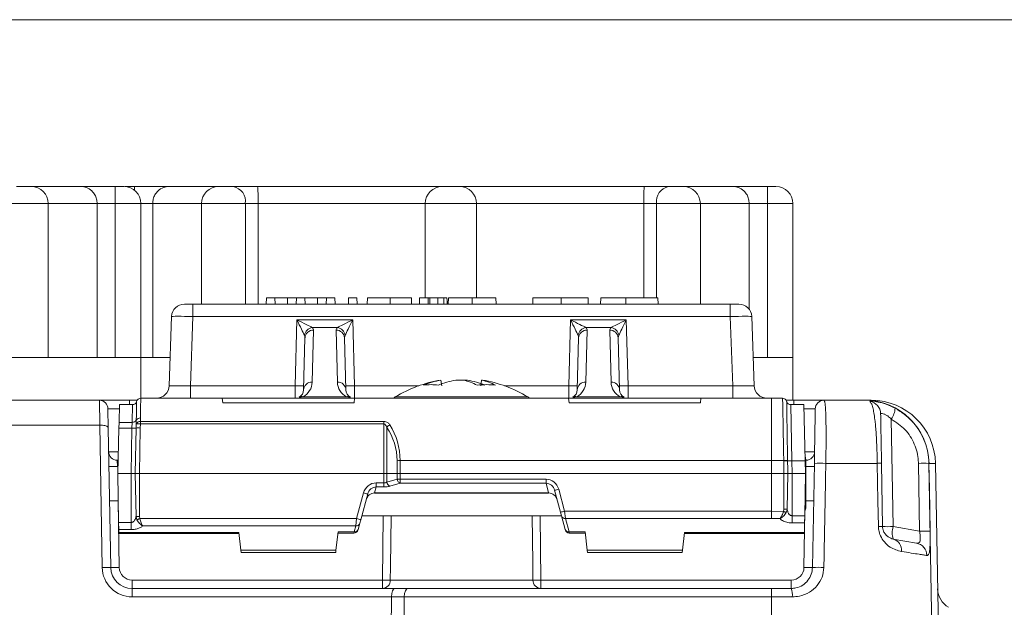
# Model space of a CAD drawing. Header units: millimetres. Extents: x 5 to 415, y 5 to 292.
# Tile 19 of 31: x 193 to 216, y 144 to 157. Entities that reach past the tile are written whole.
import ezdxf

# ---------------------------------------------------------------- set-up
doc = ezdxf.new("R2010")
doc.units = ezdxf.units.MM
doc.styles.add('SLDTEXTSTYLE0', font='TXT', dxfattribs={"width": 0.75})
doc.dimstyles.new('SLDDIMSTYLE1', dxfattribs={"dimtxt": 3.5, "dimasz": 3.5, "dimexe": 0, "dimexo": 0.0625, "dimgap": 0.875, "dimtad": 1, "dimdec": 1, "dimrnd": 1e-09, "dimzin": 12, "dimdsep": 46, "dimtxsty": 'SLDTEXTSTYLE0', "dimsah": 1, "dimcen": 0.09, "dimadec": 0, "dimazin": 3, "dimtfac": 1, "dimtofl": 0, "dimtmove": 0, "dimatfit": 3, "dimfxl": 1, "dimfrac": 2, "dimtolj": 1, "dimtzin": 12, "dimarcsym": 0})

# ---------------------------------------------------------------- blocks, each defined once
blk = doc.blocks.new('_D_11')
at = {"color": 7, "linetype": 'Continuous', "lineweight": 0}
for p, q in [((178.648, 157.494), (225.324, 157.494)), ((224.334, 157.494), (224.334, 121.994)), ((211.398, 121.994), (225.324, 121.994))]:
    blk.add_line(p, q, dxfattribs=at)
for points in [[(224.334, 157.494), (223.834, 153.994), (224.834, 153.994)], [(224.334, 121.994), (224.834, 125.494), (223.834, 125.494)]]:
    blk.add_solid(points, dxfattribs=at)
at = {"color": 7, "linetype": 'Continuous', "lineweight": 0, "insert": (219.822, 135.218), "char_height": 3.5, "attachment_point": 1, "rotation": 90, "style": 'SLDTEXTSTYLE0'}
blk.add_mtext('35,5', dxfattribs=at)

msp = doc.modelspace()

# ---------------------------------------------------------------- linework, layer by layer
at = {"color": 7, "linetype": 'Continuous', "lineweight": 15}
for p, q in [((192.498, 153.594), (192.84, 153.594)), ((192.84, 153.594), (194.004, 153.594)), ((194.004, 153.594), (194.807, 153.594)), ((194.807, 153.594), (194.807, 153.194)), ((194.807, 153.594), (195.007, 153.594)), ((195.057, 153.594), (195.032, 153.593)), ((195.057, 153.594), (195.257, 153.594)), ((195.257, 153.594), (196.06, 153.594)), ((196.06, 153.594), (197.225, 153.594)), ((197.225, 153.594), (197.566, 153.594)), ((197.566, 153.594), (198.134, 153.594)), ((198.134, 153.594), (202.457, 153.594)), ((202.457, 153.594), (202.857, 153.594)), ((202.857, 153.594), (207.181, 153.594)), ((207.181, 153.594), (207.748, 153.594)), ((207.748, 153.594), (208.09, 153.594)), ((208.09, 153.594), (209.254, 153.594)), ((209.254, 153.594), (210.057, 153.594)), ((210.057, 153.194), (210.057, 153.594)), ((210.057, 153.594), (210.257, 153.594)), ((193.24, 149.594), (193.24, 153.194)), ((194.382, 149.594), (194.382, 153.194)), ((194.807, 153.194), (194.382, 153.194)), ((194.807, 149.594), (194.807, 153.194)), ((195.407, 149.594), (195.407, 153.194)), ((195.683, 149.594), (195.683, 153.194)), ((196.825, 153.194), (196.825, 150.844)), ((198.15, 153.194), (197.849, 153.194)), ((202.057, 153.194), (198.15, 153.194)), ((198.15, 150.844), (198.15, 153.194)), ((202.057, 150.994), (202.057, 153.194)), ((203.257, 153.194), (202.057, 153.194)), ((203.257, 150.994), (203.257, 153.194)), ((207.165, 153.194), (203.257, 153.194)), ((207.165, 150.994), (207.165, 153.194)), ((207.466, 153.194), (207.165, 153.194)), ((208.49, 150.844), (208.49, 153.194)), ((209.632, 150.723), (209.632, 153.194)), ((210.057, 153.194), (209.632, 153.194)), ((210.057, 149.594), (210.057, 153.194)), ((210.657, 149.594), (210.657, 153.194)), ((196.424, 150.844), (196.624, 150.844)), ((196.624, 150.554), (196.624, 150.844)), ((196.624, 150.844), (209.191, 150.844)), ((198.341, 150.994), (198.336, 150.844)), ((198.538, 150.994), (198.341, 150.994)), ((198.538, 150.994), (198.544, 150.844)), ((198.834, 150.994), (198.834, 150.844)), ((199.042, 150.994), (199.037, 150.844)), ((199.24, 150.994), (199.042, 150.994)), ((199.24, 150.994), (199.245, 150.844)), ((199.533, 150.994), (199.533, 150.844)), ((199.744, 150.994), (199.738, 150.844)), ((199.941, 150.994), (199.744, 150.994)), ((199.941, 150.994), (199.946, 150.844)), ((200.263, 150.994), (200.258, 150.844)), ((200.46, 150.994), (200.263, 150.994)), ((200.46, 150.994), (200.466, 150.844)), ((200.705, 150.994), (200.699, 150.844)), ((201.236, 150.994), (201.236, 150.844)), ((201.925, 150.994), (201.92, 150.844)), ((202.123, 150.994), (201.925, 150.994)), ((202.123, 150.994), (202.128, 150.844)), ((202.16, 150.994), (202.165, 150.844)), ((202.351, 150.994), (202.351, 150.844)), ((202.563, 150.994), (202.489, 150.994)), ((202.601, 150.994), (202.596, 150.844)), ((203.154, 150.994), (203.154, 150.844)), ((203.707, 150.994), (203.712, 150.844)), ((205.238, 150.994), (205.238, 150.844)), ((205.863, 150.994), (205.868, 150.844)), ((206.159, 150.994), (206.154, 150.844)), ((206.744, 150.994), (206.159, 150.994)), ((206.744, 150.994), (206.744, 150.844)), ((207.499, 150.994), (207.505, 150.844)), ((209.191, 150.844), (209.391, 150.844)), ((209.191, 150.554), (209.191, 150.844)), ((196.067, 148.933), (196.124, 150.554)), ((196.624, 150.554), (196.567, 148.933)), ((209.191, 150.554), (196.624, 150.554)), ((199.015, 148.933), (199.055, 150.476)), ((199.055, 150.476), (200.359, 150.476)), ((200.359, 150.476), (200.4, 148.933)), ((205.415, 148.933), (205.455, 150.476)), ((205.455, 150.476), (206.759, 150.476)), ((206.759, 150.476), (206.8, 148.933)), ((209.247, 148.933), (209.191, 150.554)), ((209.691, 150.554), (209.747, 148.933)), ((199.444, 150.235), (199.412, 149.02)), ((200.001, 150.296), (199.414, 150.296)), ((200.002, 149.02), (199.97, 150.235)), ((205.844, 150.235), (205.812, 149.02)), ((206.401, 150.296), (205.814, 150.296)), ((206.402, 149.02), (206.37, 150.235)), ((199.212, 148.839), (199.244, 150.054)), ((200.17, 150.054), (200.202, 148.839)), ((205.612, 148.839), (205.644, 150.054)), ((206.57, 150.054), (206.602, 148.839)), ((187.407, 149.594), (193.064, 149.594)), ((193.064, 149.594), (195.407, 149.594)), ((195.407, 148.644), (195.407, 149.594)), ((195.407, 149.594), (196.09, 149.594)), ((209.724, 149.594), (210.657, 149.594)), ((210.657, 148.594), (210.657, 149.594)), ((202.442, 148.933), (202.424, 149.067)), ((202.944, 149.067), (202.769, 149.067)), ((202.944, 149.067), (203.045, 149.067)), ((203.372, 149.067), (203.357, 148.933)), ((203.372, 149.067), (203.392, 149.067)), ((196.567, 148.644), (196.567, 148.933)), ((196.567, 148.933), (199.015, 148.933)), ((199.012, 148.644), (199.015, 148.933)), ((200.4, 148.933), (200.402, 148.644)), ((205.412, 148.644), (205.415, 148.933)), ((206.8, 148.933), (206.802, 148.644)), ((206.8, 148.933), (209.247, 148.933)), ((209.247, 148.644), (209.247, 148.933)), ((166.157, 148.594), (194.436, 148.594)), ((194.436, 148.594), (195.316, 148.594)), ((194.445, 148.015), (194.436, 148.594)), ((195.403, 148.644), (197.309, 148.644)), ((197.322, 148.535), (197.309, 148.644)), ((197.309, 148.644), (200.405, 148.644)), ((197.322, 148.535), (200.392, 148.535)), ((199.201, 148.677), (200.214, 148.677)), ((200.405, 148.644), (200.392, 148.535)), ((200.405, 148.644), (205.409, 148.644)), ((205.409, 148.644), (205.422, 148.535)), ((208.505, 148.644), (205.409, 148.644)), ((208.492, 148.535), (205.422, 148.535)), ((205.601, 148.677), (206.614, 148.677)), ((208.492, 148.535), (208.505, 148.644)), ((208.505, 148.644), (210.157, 148.644)), ((210.157, 147.183), (210.157, 148.644)), ((210.157, 148.644), (210.412, 148.644)), ((210.412, 148.644), (210.412, 148.644)), ((210.498, 148.594), (210.678, 148.594)), ((210.509, 148.569), (210.509, 148.569)), ((210.678, 148.594), (211.378, 148.594)), ((211.378, 148.594), (212.338, 148.594)), ((212.338, 148.594), (212.489, 148.594)), ((194.636, 148.397), (194.644, 147.945)), ((194.907, 148.494), (194.896, 148.079)), ((195.209, 148.494), (194.907, 148.494)), ((195.201, 148.079), (195.209, 148.494)), ((210.606, 148.494), (210.63, 147.18)), ((210.606, 148.494), (210.907, 148.494)), ((210.942, 147.18), (210.907, 148.494)), ((194.893, 147.946), (194.896, 148.079)), ((194.896, 148.079), (195.201, 148.079)), ((195.198, 147.946), (195.201, 148.079)), ((195.298, 148.046), (195.298, 148.13)), ((195.395, 148.181), (195.397, 148.102)), ((195.397, 148.102), (201.085, 148.102)), ((195.397, 148.102), (195.397, 148.041)), ((201.085, 148.041), (201.085, 148.102)), ((212.956, 148.154), (213, 145.641)), ((194.443, 148.015), (175.019, 148.015)), ((194.501, 144.685), (194.443, 148.015)), ((194.443, 148.015), (194.445, 148.015)), ((194.644, 147.945), (194.701, 144.685)), ((194.893, 147.946), (194.865, 146.883)), ((195.198, 147.946), (194.893, 147.946)), ((195.179, 146.883), (195.198, 147.946)), ((195.276, 146.883), (195.295, 147.946)), ((195.295, 147.946), (195.298, 148.046)), ((195.391, 147.946), (195.373, 146.883)), ((195.397, 148.041), (195.391, 147.946)), ((201.085, 148.041), (195.397, 148.041)), ((201.087, 146.883), (201.085, 148.041)), ((201.156, 147.962), (201.158, 146.883)), ((194.854, 147.194), (194.873, 147.194)), ((201.399, 146.883), (201.399, 147.182)), ((201.469, 147.183), (201.47, 146.883)), ((210.157, 147.183), (201.469, 147.183)), ((210.44, 147.183), (210.157, 147.183)), ((210.157, 147.183), (210.157, 146.883)), ((210.441, 147.181), (210.44, 147.183)), ((210.446, 146.883), (210.441, 147.181)), ((210.531, 147.183), (210.531, 147.181)), ((210.63, 147.18), (210.635, 146.883)), ((210.63, 147.18), (210.942, 147.18)), ((210.949, 146.883), (210.942, 147.18)), ((210.957, 147.194), (210.961, 147.194)), ((210.957, 147.194), (210.957, 146.094)), ((194.869, 147.044), (194.66, 147.044)), ((211.155, 147.044), (210.957, 147.044)), ((211.113, 144.685), (211.156, 147.12)), ((212.629, 147.12), (211.425, 147.12)), ((212.727, 147.12), (212.753, 145.641)), ((213.617, 145.532), (213.59, 147.12)), ((213.837, 147.12), (213.837, 147.12)), ((213.837, 147.12), (214.155, 128.894)), ((213.989, 147.12), (213.837, 147.12)), ((213.989, 147.12), (214.068, 142.59)), ((195.179, 146.883), (194.865, 146.883)), ((194.865, 146.883), (194.885, 145.739)), ((195.179, 145.739), (195.179, 146.883)), ((195.293, 145.878), (195.276, 146.883)), ((195.373, 146.883), (195.373, 145.878)), ((201.087, 146.883), (195.373, 146.883)), ((201.087, 146.664), (201.087, 146.883)), ((201.399, 146.883), (201.158, 146.883)), ((201.158, 146.883), (201.16, 146.681)), ((201.16, 146.681), (201.401, 146.75)), ((201.401, 146.75), (201.399, 146.883)), ((201.47, 146.883), (201.47, 146.75)), ((210.157, 146.883), (201.47, 146.883)), ((201.47, 146.75), (204.882, 146.75)), ((204.882, 146.75), (204.882, 146.656)), ((210.157, 146.883), (210.157, 146.002)), ((210.446, 146.883), (210.157, 146.883)), ((210.445, 146.052), (210.446, 146.883)), ((210.537, 146.883), (210.522, 146.052)), ((210.635, 146.883), (210.635, 145.896)), ((210.949, 146.883), (210.635, 146.883)), ((210.932, 145.896), (210.949, 146.883)), ((200.91, 146.569), (200.872, 146.429)), ((200.91, 146.664), (201.087, 146.664)), ((200.91, 146.664), (200.91, 146.569)), ((201.087, 146.569), (200.91, 146.569)), ((201.087, 146.664), (201.087, 146.569)), ((201.471, 146.656), (201.231, 146.587)), ((204.882, 146.656), (201.471, 146.656)), ((204.942, 146.429), (204.882, 146.656)), ((205.219, 145.978), (205.081, 146.49)), ((205.178, 146.515), (205.315, 146.002)), ((194.674, 146.244), (194.876, 146.244)), ((200.452, 145.827), (200.613, 146.428)), ((200.71, 146.404), (200.549, 145.803)), ((200.872, 146.429), (204.942, 146.429)), ((200.872, 146.429), (200.872, 146.425)), ((200.872, 146.425), (204.942, 146.425)), ((204.942, 146.429), (204.942, 146.425)), ((210.957, 146.244), (211.141, 146.244)), ((205.315, 146.002), (210.157, 146.002)), ((205.315, 146.002), (205.338, 145.832)), ((210.157, 146.002), (210.434, 145.996)), ((210.157, 146.002), (210.157, 145.832)), ((195.315, 145.802), (195.293, 145.878)), ((195.373, 145.878), (195.382, 145.827)), ((195.382, 145.827), (200.452, 145.827)), ((200.43, 145.657), (200.452, 145.827)), ((200.549, 145.803), (200.526, 145.718)), ((200.573, 145.894), (205.241, 145.894)), ((205.241, 145.893), (205.219, 145.978)), ((205.326, 145.576), (205.241, 145.893)), ((210.157, 145.832), (205.338, 145.832)), ((205.338, 145.832), (205.423, 145.516)), ((210.635, 145.726), (210.635, 145.896)), ((210.635, 145.896), (210.932, 145.896)), ((210.932, 145.896), (210.929, 145.726)), ((194.885, 145.739), (195.179, 145.739)), ((194.888, 145.57), (194.885, 145.739)), ((194.889, 145.506), (194.888, 145.57)), ((195.179, 145.57), (194.888, 145.57)), ((195.179, 145.57), (195.179, 145.739)), ((200.43, 145.657), (195.449, 145.657)), ((200.392, 145.516), (200.43, 145.657)), ((200.488, 145.576), (200.485, 145.563)), ((200.526, 145.718), (200.488, 145.576)), ((205.33, 145.563), (205.326, 145.576)), ((210.929, 145.726), (210.635, 145.726)), ((210.925, 145.506), (210.929, 145.726)), ((213, 145.641), (213.617, 145.532)), ((194.889, 145.506), (197.694, 145.506)), ((194.889, 145.497), (194.889, 145.506)), ((194.897, 145.48), (197.698, 145.48)), ((197.746, 145.088), (197.694, 145.506)), ((200.021, 145.516), (199.969, 145.088)), ((200.018, 145.489), (200.388, 145.489)), ((200.021, 145.516), (200.392, 145.516)), ((205.423, 145.516), (205.793, 145.516)), ((205.426, 145.489), (205.797, 145.489)), ((205.793, 145.516), (205.846, 145.088)), ((208.069, 145.088), (208.12, 145.506)), ((208.117, 145.48), (210.917, 145.48)), ((208.12, 145.506), (210.925, 145.506)), ((210.925, 145.506), (210.925, 145.497)), ((213.001, 145.351), (213.545, 145.255)), ((199.969, 145.088), (197.746, 145.088)), ((197.752, 145.039), (197.746, 145.088)), ((199.969, 145.088), (199.963, 145.039)), ((205.846, 145.088), (208.069, 145.088)), ((205.852, 145.039), (205.846, 145.088)), ((208.069, 145.088), (208.063, 145.039)), ((197.752, 145.039), (199.963, 145.039)), ((205.852, 145.039), (208.063, 145.039)), ((195.201, 144.194), (195.201, 144.39)), ((195.201, 144.39), (201.053, 144.39)), ((201.053, 144.194), (201.053, 144.39)), ((201.239, 144.39), (204.576, 144.39)), ((204.762, 144.39), (204.762, 144.194)), ((204.762, 144.39), (210.614, 144.39)), ((210.614, 144.194), (210.614, 144.39)), ((195.201, 143.997), (195.201, 144.194)), ((195.201, 144.194), (201.349, 144.194)), ((201.349, 144.194), (201.649, 144.194)), ((201.649, 144.194), (210.157, 144.194)), ((210.157, 143.997), (210.157, 144.194)), ((210.157, 144.194), (210.614, 144.194)), ((201.266, 143.997), (195.201, 143.997)), ((201.266, 143.997), (201.157, 128.894)), ((201.566, 143.997), (201.266, 143.997)), ((201.566, 143.997), (201.457, 128.894)), ((210.157, 143.997), (201.566, 143.997)), ((210.157, 143.997), (210.157, 128.894)), ((210.639, 143.997), (210.157, 143.997))]:
    msp.add_line(p, q, dxfattribs=at)
at = {"color": 8, "linetype": 'Continuous', "lineweight": 15}
for p, q in [((195.257, 153.594), (195.257, 153.506)), ((193.24, 153.194), (192.216, 153.194)), ((194.382, 153.194), (193.24, 153.194)), ((195.407, 153.194), (194.807, 153.194)), ((195.683, 153.194), (195.407, 153.194)), ((196.825, 153.194), (195.683, 153.194)), ((197.849, 153.194), (196.825, 153.194)), ((197.849, 150.844), (197.849, 153.194)), ((208.49, 153.194), (207.466, 153.194)), ((207.466, 150.994), (207.466, 153.194)), ((209.632, 153.194), (208.49, 153.194)), ((210.657, 153.194), (210.057, 153.194)), ((200.4, 148.933), (201.904, 148.933)), ((203.911, 148.933), (205.415, 148.933)), ((195.136, 148.494), (195.136, 148.594)), ((201.356, 148.674), (203.882, 148.674)), ((203.882, 148.674), (204.459, 148.674)), ((210.678, 148.494), (210.678, 148.594)), ((194.854, 147.194), (194.857, 147.044)), ((210.957, 147.052), (210.961, 147.194)), ((194.874, 146.244), (194.901, 144.685)), ((210.914, 144.685), (210.937, 146.005)), ((201.053, 144.39), (201.071, 145.894)), ((204.744, 145.894), (204.762, 144.39)), ((200.388, 145.489), (200.392, 145.516)), ((205.423, 145.516), (205.426, 145.489))]:
    msp.add_line(p, q, dxfattribs=at)
at = {"color": 7, "linetype": 'Continuous', "lineweight": 15, "flags": 128}
for points in [[(201.732, 150.994), (201.735, 150.919), (201.738, 150.844)], [(202.489, 150.994), (202.49, 150.919), (202.492, 150.844)], [(202.563, 150.994), (202.566, 150.919), (202.57, 150.844)], [(204.575, 150.994), (204.572, 150.919), (204.57, 150.844)], [(210.531, 147.181), (210.535, 146.981), (210.537, 146.883)], [(212.655, 145.641), (212.644, 146.241), (212.629, 147.12)], [(213.837, 147.12), (213.847, 146.52), (213.863, 145.532)]]:
    msp.add_lwpolyline(points, dxfattribs=at)
at = {"color": 8, "linetype": 'Continuous', "lineweight": 15, "flags": 128}
for points in [[(201.258, 145.894), (201.243, 144.703), (201.239, 144.39)], [(204.576, 144.39), (204.571, 144.79), (204.557, 145.894)]]:
    msp.add_lwpolyline(points, dxfattribs=at)
at = {"color": 7, "linetype": 'Continuous', "lineweight": 15}
for centre, radius, start, end in [((192.84, 153.194), 0.4, 0, 90), ((195.007, 153.194), 0.4, 0, 90), ((197.225, 153.194), 0.4, 90, 180), ((197.495, 153.244), 0.357, 351.9505, 78.5782), ((202.457, 153.194), 0.4, 90, 180), ((202.857, 153.194), 0.4, 0, 90), ((207.819, 153.244), 0.357, 101.4218, 188.0495), ((208.09, 153.194), 0.4, 0, 90), ((210.257, 153.194), 0.4, 0, 90), ((196.424, 150.544), 0.3, 90, 178), ((209.391, 150.544), 0.3, 2, 90), ((199.448, 150.077), 0.222, 98.9329, 169.5331), ((199.437, 150.042), 0.193, 87.9102, 176.5016), ((199.977, 150.042), 0.193, 3.4984, 92.0898), ((199.966, 150.077), 0.222, 10.4669, 81.0671), ((205.848, 150.077), 0.222, 98.9329, 169.5331), ((205.837, 150.042), 0.193, 87.9102, 176.5016), ((206.377, 150.042), 0.193, 3.4984, 92.0898), ((206.366, 150.077), 0.222, 10.4669, 81.0671), ((199.012, 149.03), 0.4, 298.0672, 358.5), ((199.405, 148.827), 0.193, 87.9102, 176.5016), ((200.402, 149.03), 0.4, 181.5, 241.9328), ((200.009, 148.827), 0.193, 3.4984, 92.0898), ((202.907, 146.106), 3, 99.3035, 121.1474), ((202.75, 147.197), 1.898, 99.9125, 112.6891), ((203.096, 147.197), 1.898, 99.9125, 112.6891), ((202.663, 147.778), 1.319, 62.5061, 77.6814), ((202.719, 147.197), 1.898, 67.3109, 80.0875), ((203.091, 147.778), 1.319, 62.5061, 77.6814), ((202.907, 146.106), 3, 58.8526, 80.6965), ((205.412, 149.03), 0.4, 298.0672, 358.5), ((205.805, 148.827), 0.193, 87.9102, 176.5016), ((206.802, 149.03), 0.4, 181.5, 241.9328), ((206.409, 148.827), 0.193, 3.4984, 92.0898), ((195.768, 148.944), 0.3, 270, 358), ((199.102, 150.368), 1.438, 266.5122, 274.4877), ((199.012, 148.844), 0.2, 298.0672, 358.5), ((200.312, 150.368), 1.438, 265.5123, 273.4878), ((200.402, 148.844), 0.2, 181.5, 241.9328), ((202.191, 147.62), 1.34, 82.59, 97.41), ((203.486, 146.908), 2.052, 84.014, 95.986), ((205.502, 150.368), 1.438, 266.5122, 274.4877), ((205.412, 148.844), 0.2, 298.0672, 358.5), ((206.712, 150.368), 1.438, 265.5123, 273.4878), ((206.802, 148.844), 0.2, 181.5, 241.9328), ((210.047, 148.944), 0.3, 182, 270), ((194.436, 148.394), 0.2, 1, 90), ((195.209, 148.594), 0.1, 270, 345.5225), ((195.403, 148.544), 0.1, 90, 165.5225), ((199.167, 148.55), 0.132, 75.0899, 117.1387), ((200.248, 148.55), 0.132, 62.8613, 104.9101), ((201.407, 148.588), 0.1, 121.1474, 146.0957), ((204.407, 148.588), 0.1, 33.9043, 58.8526), ((205.567, 148.55), 0.132, 75.0899, 117.1387), ((206.648, 148.55), 0.132, 62.8613, 104.9101), ((210.412, 148.544), 0.1, 14.4522, 89.9999), ((210.412, 148.544), 0.1, 14.4775, 90), ((210.606, 148.594), 0.1, 194.4775, 270), ((211.378, 148.394), 0.2, 90, 179), ((212.338, 147.094), 1.5, 0.9842, 89.9849), ((212.407, 148.275), 0.3, 1.0391, 80.652), ((212.489, 147.094), 1.5, 1, 90), ((212.527, 148.447), 0.52, 325.5982, 356.1184), ((195.211, 148.178), 0.0993, 264.3485, 331.2683), ((195.385, 148.082), 0.0993, 84.3091, 151.1912), ((195.388, 148.002), 0.1, 85.1745, 154.0429), ((195.242, 149.503), 1.558, 268.3819, 271.9431), ((195.347, 146.389), 1.558, 88.3819, 91.9431), ((195.278, 146.736), 1.311, 84.7837, 89.0989), ((201.303, 147.851), 0.184, 114.3892, 142.9025), ((194.854, 147.394), 0.2, 181, 270), ((210.961, 147.394), 0.2, 270, 359), ((201.469, 144.32), 2.863, 89.9996, 91.4144), ((210.479, 145.934), 1.25, 87.6192, 91.7814), ((210.479, 145.933), 1.249, 87.6045, 91.7694), ((210.588, 148.452), 1.272, 267.4497, 271.9038), ((210.757, 147.194), 0.2, 0, 24.5895), ((211.29, 144.196), 2.927, 87.3679, 92.6321), ((212.678, 145.135), 1.986, 88.5769, 91.4231), ((213.713, 142.81), 4.312, 88.3602, 91.6398), ((201.273, 146.691), 0.113, 185.33, 248.3431), ((204.772, 147.933), 1.475, 282.0963, 285.9633), ((201.019, 147.847), 1.475, 254.0367, 257.9037), ((204.91, 147.421), 1.475, 282.0963, 285.9633), ((210.757, 146.094), 0.2, 332.1096, 0), ((200.858, 147.246), 1.475, 254.0367, 257.9037), ((205.327, 145.921), 0.0899, 198.4511, 277.2398), ((200.388, 145.589), 0.1, 270.0671, 345), ((200.403, 145.605), 0.0899, 262.7602, 341.5489), ((200.441, 145.746), 0.0899, 262.7602, 341.5489), ((205.412, 145.605), 0.0899, 198.4511, 277.2398), ((205.426, 145.589), 0.1, 195, 269.9699), ((212.704, 143.669), 1.973, 88.5783, 91.4217), ((212.876, 149.58), 3.941, 268.2045, 271.7955), ((213.431, 145.497), 0.454, 161.5563, 198.794), ((213.74, 141.156), 4.378, 88.3856, 91.6144), ((212.93, 145.095), 0.266, 352.6048, 74.6153), ((213.491, 144.965), 0.295, 359.8698, 79.4358), ((194.601, 141.82), 2.867, 88.0016, 91.9984), ((195.201, 144.697), 0.7, 181, 270), ((195.201, 144.694), 0.5, 181, 270), ((194.801, 147.551), 2.867, 268.0016, 271.9984), ((195.201, 144.69), 0.3, 181, 270), ((210.614, 144.69), 0.3, 270, 359), ((211.013, 147.551), 2.867, 268.0016, 271.9984), ((211.246, 141.751), 2.938, 87.4092, 92.5908), ((201.046, 144.387), 0.193, 272.0731, 1.022), ((201.146, 149.978), 5.589, 269.0456, 270.9544), ((204.769, 144.387), 0.193, 178.978, 267.9269), ((204.669, 149.978), 5.589, 269.0456, 270.9544), ((210.241, 144.045), 0.401, 353.1651, 21.7949), ((214.54, 144.191), 0.5, 181, 241)]:
    msp.add_arc(centre, radius, start, end, dxfattribs=at)
for centre, major_axis, ratio, start_param, end_param in [((196.624, 150.544), (0.5, -0.01), 0.020923, 1.571722, 3.1413), ((199.055, 150.483), (-0.19, 0.395), 0.006909, 1.585165, 2.752358), ((199.055, 150.483), (0.39, -0.2), 0.01418, 4.719664, 5.886858), ((200.359, 150.483), (0.39, 0.2), 0.01418, 3.53792, 4.705114), ((200.359, 150.483), (0.19, 0.395), 0.006909, 3.530827, 4.698021), ((205.455, 150.483), (-0.19, 0.395), 0.006909, 1.585165, 2.752358), ((205.455, 150.483), (0.39, -0.2), 0.01418, 4.719664, 5.886858), ((206.759, 150.483), (0.39, 0.2), 0.01418, 3.53792, 4.705114), ((206.759, 150.483), (0.19, 0.395), 0.006909, 3.530827, 4.698021), ((209.191, 150.544), (0.5, 0.01), 0.020923, 0.000292, 1.569871), ((199.044, 150.235), (0.4, 0.002), 0.391695, 6.270903, 6.673592), ((200.371, 150.235), (0.4, -0.002), 0.391695, 2.751186, 3.153875), ((205.444, 150.235), (0.4, 0.002), 0.391695, 6.270903, 6.673592), ((206.771, 150.235), (0.4, -0.002), 0.391695, 2.751186, 3.153875), ((199.044, 150.048), (0.199, 0.026), 0.812096, 6.155176, 6.557865), ((200.371, 150.048), (0.199, -0.026), 0.812096, 2.866913, 3.269602), ((205.444, 150.048), (0.199, 0.026), 0.812096, 6.155176, 6.557865), ((206.771, 150.048), (0.199, -0.026), 0.812096, 2.866913, 3.269602), ((196.568, 148.944), (0.501, 0.01), 0.020862, 3.140427, 4.710005), ((209.246, 148.944), (0.501, -0.01), 0.020862, 4.714773, 6.284351), ((199.998, 147.146), (1.008, 0.996), 0.975618, 5.517796, 6.113748), ((200.069, 147.144), (0.258, 1.481), 0.929605, 4.898982, 5.494935), ((204.888, 146.437), (-0.077, 0.305), 0.953835, 4.726644, 6.046007), ((200.903, 146.35), (0.077, 0.305), 0.953835, 0.237178, 1.556541), ((200.903, 146.352), (0.054, 0.212), 0.914689, 0.240111, 1.559474), ((204.888, 146.438), (-0.054, 0.212), 0.914689, 4.723712, 6.043074), ((200.867, 146.216), (0.061, 0.205), 0.934598, 0.280884, 1.600247), ((204.948, 146.216), (-0.061, 0.205), 0.934598, 4.682939, 6.002301), ((210.157, 143.957), (3.248, 0), 0.57738, 1.510559, 1.570796), ((194.894, 145.68), (-0.004, 0.2), 0.093723, 2.724594, 3.139935), ((210.921, 145.68), (0.004, 0.2), 0.093723, 3.14325, 3.558592), ((201.349, 143.994), (0, 0.2), 0.414214, 0, 1.553343), ((201.649, 143.994), (0, 0.2), 0.414214, 0, 1.553343)]:
    msp.add_ellipse(centre, major_axis=major_axis, ratio=ratio, start_param=start_param, end_param=end_param, dxfattribs=at)
at = {"color": 8, "linetype": 'Continuous', "lineweight": 15}
for centre, major_axis, ratio, start_param, end_param in [((195.136, 148.394), (0.5, -0.003), 0.006976, 2.052361, 3.141763), ((210.678, 148.394), (0.5, 0.003), 0.006976, 6.283015, 7.372416), ((195.154, 147.394), (0.5, 0.003), 0.006979, 3.141666, 4.128759), ((210.661, 147.394), (0.5, -0.003), 0.006979, 5.296019, 6.283112)]:
    msp.add_ellipse(centre, major_axis=major_axis, ratio=ratio, start_param=start_param, end_param=end_param, dxfattribs=at)
at = {"color": 7, "linetype": 'Continuous', "lineweight": 15}
for points, knots in [([(194.004, 153.594), (194.005, 153.594), (194.048, 153.594), (194.136, 153.578), (194.25, 153.511), (194.329, 153.41), (194.373, 153.303), (194.379, 153.23), (194.382, 153.194)], [0, 0, 0, 0, 0.0053464, 0.2449668, 0.5115771, 0.7094481, 0.8544306, 1, 1, 1, 1]), ([(196.06, 153.594), (196.059, 153.594), (196.017, 153.594), (195.928, 153.578), (195.814, 153.511), (195.735, 153.41), (195.691, 153.303), (195.686, 153.23), (195.683, 153.194)], [0, 0, 0, 0, 0.005346, 0.244967, 0.511577, 0.709448, 0.854431, 1, 1, 1, 1]), ([(198.15, 153.194), (198.15, 153.23), (198.149, 153.303), (198.147, 153.41), (198.142, 153.511), (198.137, 153.578), (198.135, 153.594), (198.134, 153.594), (198.134, 153.594)], [0, 0, 0, 0, 0.1455694, 0.2905519, 0.4884229, 0.7550332, 0.9946536, 1, 1, 1, 1]), ([(207.165, 153.194), (207.165, 153.23), (207.165, 153.303), (207.168, 153.41), (207.172, 153.511), (207.177, 153.578), (207.18, 153.594), (207.181, 153.594), (207.181, 153.594)], [0, 0, 0, 0, 0.145569, 0.290552, 0.488423, 0.755033, 0.994654, 1, 1, 1, 1]), ([(209.632, 153.194), (209.629, 153.23), (209.623, 153.303), (209.579, 153.41), (209.5, 153.511), (209.386, 153.578), (209.298, 153.594), (209.255, 153.594), (209.254, 153.594)], [0, 0, 0, 0, 0.145569, 0.290552, 0.488423, 0.755033, 0.994654, 1, 1, 1, 1]), ([(198.834, 150.994), (198.804, 150.994), (198.746, 150.994), (198.67, 150.994), (198.61, 150.994), (198.548, 150.994), (198.54, 150.994), (198.539, 150.994), (198.538, 150.994)], [0, 0, 0, 0, 0.134371, 0.255895, 0.376944, 0.518842, 0.941529, 1, 1, 1, 1]), ([(199.042, 150.994), (199.041, 150.994), (199.039, 150.994), (199.015, 150.994), (198.971, 150.994), (198.918, 150.994), (198.869, 150.994), (198.842, 150.994), (198.834, 150.994)], [0, 0, 0, 0, 0.297514, 0.518968, 0.667058, 0.815961, 0.948312, 1, 1, 1, 1]), ([(199.533, 150.994), (199.503, 150.994), (199.439, 150.994), (199.358, 150.994), (199.297, 150.994), (199.246, 150.994), (199.242, 150.994), (199.24, 150.994)], [0, 0, 0, 0, 0.154728, 0.324209, 0.469785, 0.640043, 1, 1, 1, 1]), ([(199.744, 150.994), (199.743, 150.994), (199.743, 150.994), (199.713, 150.994), (199.669, 150.994), (199.61, 150.994), (199.562, 150.994), (199.536, 150.994), (199.533, 150.994)], [0, 0, 0, 0, 0.383967, 0.541247, 0.700369, 0.836663, 0.979381, 1, 1, 1, 1]), ([(201.236, 150.994), (201.175, 150.994), (201.055, 150.994), (200.908, 150.994), (200.792, 150.994), (200.715, 150.994), (200.709, 150.994), (200.705, 150.994)], [0, 0, 0, 0, 0.177304, 0.345746, 0.499099, 0.723177, 1, 1, 1, 1]), ([(201.732, 150.994), (201.716, 150.994), (201.688, 150.994), (201.571, 150.994), (201.433, 150.994), (201.312, 150.994), (201.248, 150.994), (201.236, 150.994)], [0, 0, 0, 0, 0.330551, 0.545043, 0.760429, 0.954943, 1, 1, 1, 1]), ([(202.16, 150.994), (202.153, 150.994), (202.14, 150.994), (202.126, 150.994), (202.124, 150.994), (202.123, 150.994)], [0, 0, 0, 0, 0.2988878, 0.5979529, 1, 1, 1, 1]), ([(202.351, 150.994), (202.328, 150.994), (202.283, 150.994), (202.227, 150.994), (202.184, 150.994), (202.168, 150.994), (202.16, 150.994)], [0, 0, 0, 0, 0.248149, 0.48425, 0.715358, 1, 1, 1, 1]), ([(202.489, 150.994), (202.477, 150.994), (202.453, 150.994), (202.407, 150.994), (202.373, 150.994), (202.351, 150.994)], [0, 0, 0, 0, 0.263761, 0.527709, 1, 1, 1, 1]), ([(203.154, 150.994), (203.093, 150.994), (202.97, 150.994), (202.815, 150.994), (202.699, 150.994), (202.614, 150.994), (202.606, 150.994), (202.601, 150.994)], [0, 0, 0, 0, 0.174704, 0.351444, 0.512785, 0.6943, 1, 1, 1, 1]), ([(203.707, 150.994), (203.702, 150.994), (203.693, 150.994), (203.588, 150.994), (203.45, 150.994), (203.294, 150.994), (203.194, 150.994), (203.154, 150.994)], [0, 0, 0, 0, 0.342642, 0.529075, 0.716691, 0.8882, 1, 1, 1, 1]), ([(205.238, 150.994), (205.151, 150.994), (204.997, 150.994), (204.803, 150.994), (204.671, 150.994), (204.591, 150.994), (204.581, 150.994), (204.575, 150.994)], [0, 0, 0, 0, 0.246921, 0.43279, 0.618758, 0.804597, 1, 1, 1, 1]), ([(205.863, 150.994), (205.855, 150.994), (205.84, 150.994), (205.717, 150.994), (205.553, 150.994), (205.389, 150.994), (205.284, 150.994), (205.238, 150.994)], [0, 0, 0, 0, 0.239479, 0.470862, 0.670899, 0.856016, 1, 1, 1, 1]), ([(207.499, 150.994), (207.494, 150.994), (207.484, 150.994), (207.377, 150.994), (207.225, 150.994), (207.037, 150.994), (206.867, 150.994), (206.765, 150.994), (206.744, 150.994)], [0, 0, 0, 0, 0.253179, 0.508426, 0.645472, 0.783968, 0.955784, 1, 1, 1, 1]), ([(195.298, 148.13), (195.299, 148.156), (195.301, 148.279), (195.304, 148.463), (195.306, 148.561), (195.306, 148.567), (195.306, 148.569)], [0, 0, 0, 0, 0.097325, 0.456114, 0.873215, 1, 1, 1, 1]), ([(195.403, 148.644), (195.403, 148.642), (195.403, 148.635), (195.401, 148.532), (195.397, 148.338), (195.395, 148.209), (195.395, 148.181)], [0, 0, 0, 0, 0.126802, 0.543935, 0.902695, 1, 1, 1, 1]), ([(199.201, 148.677), (199.139, 148.661), (199.077, 148.644), (199.014, 148.644), (199.012, 148.644)], [0, 0, 0, 0, 0.98292, 1, 1, 1, 1]), ([(200.402, 148.644), (200.401, 148.644), (200.337, 148.644), (200.275, 148.661), (200.214, 148.677)], [0, 0, 0, 0, 0.01708, 1, 1, 1, 1]), ([(205.601, 148.677), (205.539, 148.661), (205.477, 148.644), (205.414, 148.644), (205.412, 148.644)], [0, 0, 0, 0, 0.98292, 1, 1, 1, 1]), ([(206.802, 148.644), (206.801, 148.644), (206.737, 148.644), (206.675, 148.661), (206.614, 148.677)], [0, 0, 0, 0, 0.01708, 1, 1, 1, 1]), ([(210.44, 147.183), (210.44, 147.188), (210.437, 147.359), (210.432, 147.676), (210.425, 148.078), (210.419, 148.398), (210.415, 148.607), (210.413, 148.632), (210.412, 148.644)], [0, 0, 0, 0, 0.005848, 0.223001, 0.410293, 0.597558, 0.817569, 1, 1, 1, 1]), ([(210.509, 148.569), (210.509, 148.557), (210.509, 148.531), (210.512, 148.331), (210.517, 148.028), (210.522, 147.691), (210.527, 147.399), (210.53, 147.237), (210.531, 147.183)], [0, 0, 0, 0, 0.182997, 0.403158, 0.590176, 0.777, 0.925842, 1, 1, 1, 1]), ([(211.378, 148.594), (211.384, 148.589), (211.397, 148.58), (211.41, 148.505), (211.419, 148.39), (211.425, 148.239), (211.429, 148.048), (211.431, 147.83), (211.43, 147.592), (211.428, 147.355), (211.426, 147.194), (211.425, 147.12)], [0, 0, 0, 0, 0.124895, 0.253327, 0.362985, 0.475726, 0.586431, 0.700883, 0.803308, 0.908978, 1, 1, 1, 1]), ([(212.456, 148.571), (212.455, 148.573), (212.454, 148.578), (212.484, 148.577), (212.546, 148.572), (212.65, 148.557), (212.84, 148.51), (212.976, 148.445), (213.046, 148.412)], [0, 0, 0, 0, 0.101151, 0.268685, 0.308895, 0.518912, 0.752991, 1, 1, 1, 1]), ([(212.629, 147.12), (212.627, 147.186), (212.625, 147.319), (212.618, 147.511), (212.609, 147.693), (212.599, 147.859), (212.587, 148.01), (212.57, 148.165), (212.549, 148.31), (212.521, 148.441), (212.488, 148.532), (212.467, 148.558), (212.456, 148.571)], [0, 0, 0, 0, 0.0743475, 0.1508415, 0.2241839, 0.2993018, 0.3748458, 0.4518516, 0.5675511, 0.6865402, 0.8418421, 1, 1, 1, 1]), ([(211.156, 147.12), (211.157, 147.184), (211.161, 147.396), (211.167, 147.751), (211.173, 148.104), (211.177, 148.352), (211.178, 148.382), (211.178, 148.397)], [0, 0, 0, 0, 0.090204, 0.29592, 0.51946, 0.742306, 1, 1, 1, 1]), ([(213.046, 148.412), (213.186, 148.319), (213.467, 148.131), (213.74, 147.694), (213.829, 147.338), (213.836, 147.146), (213.837, 147.12)], [0, 0, 0, 0, 0.3178952, 0.6370364, 0.9512472, 1, 1, 1, 1]), ([(201.227, 148.018), (201.224, 148.022), (201.21, 148.042), (201.182, 148.072), (201.136, 148.095), (201.104, 148.102), (201.088, 148.102), (201.085, 148.102)], [0, 0, 0, 0, 0.080538, 0.472766, 0.737448, 0.956797, 1, 1, 1, 1]), ([(212.956, 148.154), (212.928, 148.18), (212.88, 148.227), (212.823, 148.257), (212.777, 148.277), (212.735, 148.287), (212.71, 148.288), (212.708, 148.283), (212.707, 148.281)], [0, 0, 0, 0, 0.254256, 0.441991, 0.479995, 0.686542, 0.897884, 1, 1, 1, 1]), ([(212.707, 148.281), (212.707, 148.257), (212.708, 148.217), (212.712, 147.991), (212.717, 147.723), (212.722, 147.44), (212.725, 147.227), (212.727, 147.12)], [0, 0, 0, 0, 0.33546, 0.571142, 0.718803, 0.859216, 1, 1, 1, 1]), ([(213.59, 147.12), (213.589, 147.141), (213.584, 147.294), (213.513, 147.579), (213.294, 147.929), (213.069, 148.079), (212.956, 148.154)], [0, 0, 0, 0, 0.048656, 0.362283, 0.681264, 1, 1, 1, 1]), ([(194.644, 147.945), (194.644, 147.946), (194.644, 147.952), (194.638, 147.967), (194.613, 147.987), (194.568, 148.003), (194.51, 148.013), (194.467, 148.014), (194.445, 148.015)], [0, 0, 0, 0, 0.011057, 0.174016, 0.390301, 0.596398, 0.798121, 1, 1, 1, 1]), ([(201.085, 148.041), (201.09, 148.04), (201.098, 148.04), (201.115, 148.031), (201.135, 148.01), (201.148, 147.983), (201.155, 147.965), (201.156, 147.962)], [0, 0, 0, 0, 0.116715, 0.216045, 0.468211, 0.904114, 1, 1, 1, 1]), ([(211.425, 147.12), (211.422, 146.987), (211.41, 146.32), (211.395, 145.509), (211.382, 144.83), (211.379, 144.685)], [0, 0, 0, 0, 0.164196, 0.820981, 1, 1, 1, 1]), ([(195.276, 146.883), (195.272, 146.883), (195.265, 146.883), (195.241, 146.883), (195.212, 146.883), (195.19, 146.883), (195.179, 146.883)], [0, 0, 0, 0, 0.253081, 0.504093, 0.753058, 1, 1, 1, 1]), ([(195.276, 146.883), (195.28, 146.883), (195.287, 146.883), (195.311, 146.883), (195.34, 146.883), (195.362, 146.883), (195.373, 146.883)], [0, 0, 0, 0, 0.253019, 0.50401, 0.752996, 1, 1, 1, 1]), ([(201.401, 146.75), (201.406, 146.75), (201.415, 146.75), (201.432, 146.75), (201.451, 146.75), (201.463, 146.75), (201.47, 146.75)], [0, 0, 0, 0, 0.25054, 0.500031, 0.749507, 1, 1, 1, 1]), ([(210.446, 146.883), (210.457, 146.883), (210.478, 146.883), (210.506, 146.883), (210.528, 146.883), (210.534, 146.883), (210.537, 146.883)], [0, 0, 0, 0, 0.244436, 0.492566, 0.744413, 1, 1, 1, 1]), ([(210.635, 146.883), (210.624, 146.883), (210.601, 146.883), (210.57, 146.883), (210.546, 146.883), (210.54, 146.883), (210.537, 146.883)], [0, 0, 0, 0, 0.243949, 0.491915, 0.743924, 1, 1, 1, 1]), ([(201.087, 146.664), (201.087, 146.664), (201.095, 146.664), (201.114, 146.665), (201.14, 146.671), (201.155, 146.678), (201.16, 146.681), (201.16, 146.681)], [0, 0, 0, 0, 0.000719, 0.275218, 0.691404, 0.999281, 1, 1, 1, 1]), ([(201.231, 146.587), (201.219, 146.584), (201.19, 146.576), (201.139, 146.57), (201.102, 146.57), (201.087, 146.569)], [0, 0, 0, 0, 0.303036, 0.718528, 1, 1, 1, 1]), ([(210.434, 145.996), (210.429, 145.98), (210.418, 145.945), (210.4, 145.903), (210.377, 145.861), (210.362, 145.842), (210.353, 145.829)], [0, 0, 0, 0, 0.2316346, 0.5008773, 0.6723043, 1, 1, 1, 1]), ([(210.434, 145.996), (210.437, 146.005), (210.443, 146.023), (210.444, 146.042), (210.445, 146.052)], [0, 0, 0, 0, 0.483989, 1, 1, 1, 1]), ([(210.434, 145.996), (210.441, 145.993), (210.454, 145.987), (210.473, 145.979), (210.488, 145.972), (210.495, 145.969), (210.498, 145.967)], [0, 0, 0, 0, 0.25338, 0.499995, 0.746614, 1, 1, 1, 1]), ([(210.445, 146.052), (210.454, 146.052), (210.473, 146.052), (210.497, 146.051), (210.515, 146.052), (210.52, 146.052), (210.522, 146.052)], [0, 0, 0, 0, 0.251384, 0.499997, 0.748615, 1, 1, 1, 1]), ([(210.522, 146.052), (210.52, 146.037), (210.517, 146.008), (210.504, 145.981), (210.498, 145.967)], [0, 0, 0, 0, 0.5026198, 1, 1, 1, 1]), ([(210.522, 146.052), (210.522, 146.052), (210.524, 146.027), (210.533, 145.982), (210.562, 145.934), (210.589, 145.91), (210.61, 145.9), (210.625, 145.896), (210.634, 145.896), (210.635, 145.896), (210.635, 145.896)], [0, 0, 0, 0, 0.000256, 0.381344, 0.672918, 0.807255, 0.886512, 0.97844, 0.999744, 1, 1, 1, 1]), ([(195.179, 145.739), (195.179, 145.739), (195.188, 145.739), (195.2, 145.742), (195.223, 145.752), (195.249, 145.772), (195.275, 145.81), (195.288, 145.848), (195.292, 145.872), (195.293, 145.878), (195.293, 145.878)], [0, 0, 0, 0, 0.0002773, 0.1180812, 0.1684679, 0.3619722, 0.5988491, 0.8937033, 0.9997227, 1, 1, 1, 1]), ([(195.293, 145.878), (195.296, 145.878), (195.302, 145.878), (195.322, 145.878), (195.346, 145.878), (195.364, 145.878), (195.373, 145.878)], [0, 0, 0, 0, 0.252078, 0.500016, 0.747946, 1, 1, 1, 1]), ([(195.382, 145.827), (195.375, 145.824), (195.361, 145.819), (195.342, 145.812), (195.326, 145.806), (195.318, 145.803), (195.315, 145.802)], [0, 0, 0, 0, 0.253195, 0.500001, 0.746809, 1, 1, 1, 1]), ([(195.449, 145.657), (195.437, 145.665), (195.412, 145.68), (195.376, 145.715), (195.341, 145.755), (195.323, 145.786), (195.315, 145.802)], [0, 0, 0, 0, 0.2508576, 0.5008776, 0.7503512, 1, 1, 1, 1]), ([(195.449, 145.657), (195.443, 145.667), (195.43, 145.686), (195.412, 145.728), (195.394, 145.776), (195.386, 145.811), (195.382, 145.827)], [0, 0, 0, 0, 0.250196, 0.499337, 0.771602, 1, 1, 1, 1]), ([(210.498, 145.967), (210.489, 145.952), (210.47, 145.922), (210.433, 145.883), (210.393, 145.85), (210.366, 145.836), (210.353, 145.829)], [0, 0, 0, 0, 0.249662, 0.499095, 0.749089, 1, 1, 1, 1]), ([(210.635, 145.726), (210.611, 145.727), (210.548, 145.73), (210.451, 145.756), (210.385, 145.795), (210.359, 145.822), (210.353, 145.829)], [0, 0, 0, 0, 0.195028, 0.512294, 0.874018, 1, 1, 1, 1]), ([(195.449, 145.657), (195.442, 145.651), (195.417, 145.63), (195.361, 145.6), (195.275, 145.575), (195.211, 145.571), (195.179, 145.57)], [0, 0, 0, 0, 0.133086, 0.433492, 0.71641, 1, 1, 1, 1]), ([(213.194, 145.061), (213.106, 145.083), (212.971, 145.117), (212.797, 145.265), (212.704, 145.406), (212.667, 145.524), (212.657, 145.599), (212.656, 145.627), (212.655, 145.641)], [0, 0, 0, 0, 0.402954, 0.614428, 0.788444, 0.922987, 0.959727, 1, 1, 1, 1]), ([(212.753, 145.641), (212.753, 145.634), (212.754, 145.606), (212.762, 145.567), (212.783, 145.511), (212.822, 145.449), (212.904, 145.376), (212.962, 145.361), (213.001, 145.351)], [0, 0, 0, 0, 0.030327, 0.118166, 0.165742, 0.322856, 0.539083, 1, 1, 1, 1]), ([(213.545, 145.255), (213.56, 145.254), (213.59, 145.252), (213.621, 145.279), (213.631, 145.319), (213.636, 145.365), (213.635, 145.399), (213.629, 145.462), (213.622, 145.499), (213.617, 145.532)], [0, 0, 0, 0, 0.188054, 0.392318, 0.558544, 0.590094, 0.773337, 0.792498, 1, 1, 1, 1]), ([(213.863, 145.532), (213.864, 145.467), (213.866, 145.333), (213.862, 145.16), (213.849, 145.036), (213.823, 144.97), (213.798, 144.966), (213.786, 144.965)], [0, 0, 0, 0, 0.203036, 0.410291, 0.61683, 0.823007, 1, 1, 1, 1]), ([(213.786, 144.965), (213.762, 144.969), (213.713, 144.977), (213.595, 144.996), (213.431, 145.022), (213.273, 145.048), (213.194, 145.061)], [0, 0, 0, 0, 0.204771, 0.410926, 0.703442, 1, 1, 1, 1]), ([(210.614, 144.194), (210.651, 144.196), (210.748, 144.203), (210.888, 144.265), (211.011, 144.377), (211.095, 144.521), (211.107, 144.631), (211.113, 144.685)], [0, 0, 0, 0, 0.145694, 0.369836, 0.586363, 0.794087, 1, 1, 1, 1]), ([(211.379, 144.685), (211.37, 144.609), (211.351, 144.455), (211.226, 144.252), (211.044, 144.096), (210.836, 144.01), (210.695, 144.001), (210.639, 143.997)], [0, 0, 0, 0, 0.202547, 0.407355, 0.623022, 0.850224, 1, 1, 1, 1])]:
    msp.add_open_spline(points, degree=3, knots=knots, dxfattribs=at)
for points in [[(201.158, 146.883), (201.153, 146.883), (201.143, 146.883), (201.125, 146.883), (201.107, 146.883), (201.094, 146.883), (201.087, 146.883)], [(201.399, 146.883), (201.404, 146.883), (201.414, 146.883), (201.431, 146.883), (201.45, 146.883), (201.463, 146.883), (201.47, 146.883)], [(201.401, 146.75), (201.403, 146.739), (201.408, 146.717), (201.425, 146.688), (201.446, 146.666), (201.463, 146.659), (201.471, 146.656)], [(201.47, 146.75), (201.47, 146.74), (201.47, 146.718), (201.47, 146.69), (201.471, 146.667), (201.471, 146.66), (201.471, 146.656)]]:
    msp.add_open_spline(points, degree=3, dxfattribs=at)

# ---------------------------------------------------------------- dimensions: what is measured, and where the dimension line sits
at = {"color": 7, "linetype": 'Continuous', "lineweight": 0}
dim = msp.add_linear_dim(base=(224.334, 121.994), p1=(177.657, 157.494), p2=(210.407, 121.994), angle=90, dimstyle='SLDDIMSTYLE1', dxfattribs=at)
dim.commit()
dim.dimension.update_dxf_attribs({"geometry": '_D_11', "text_midpoint": (224.334, 139.744), "dimtype": 160})

doc.saveas('drawing.dxf')
